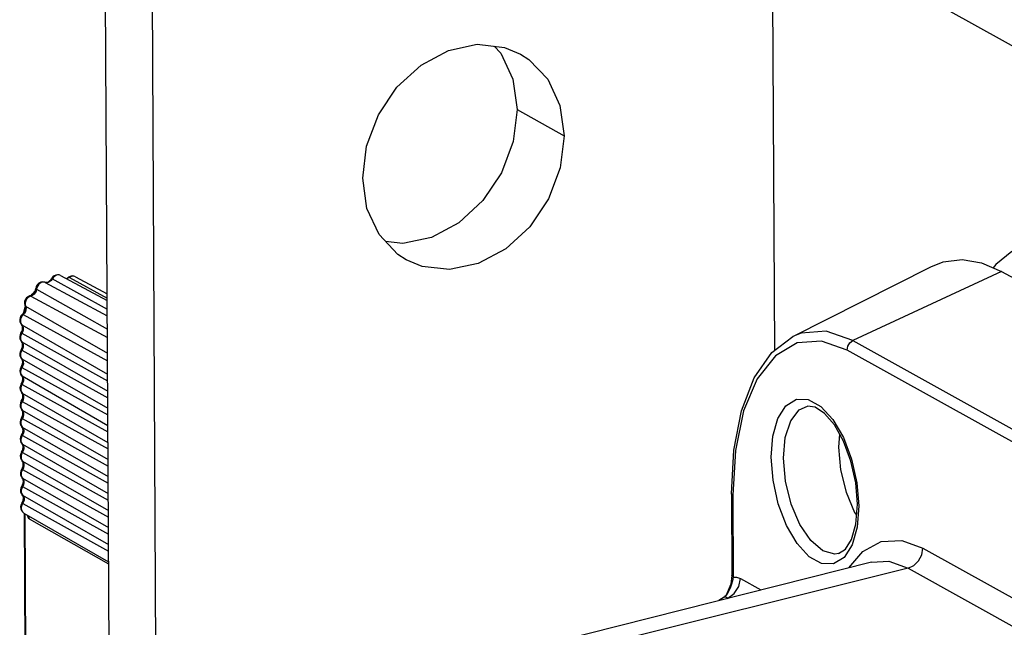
# Model space of a CAD drawing. Header units: millimetres. Extents: x 26456 to 27930, y -18123 to -17119.
# Tile 45 of 96: x 27086 to 27141, y -17639 to -17605. Entities that reach past the tile are written whole.
import ezdxf

# ---------------------------------------------------------------- set-up
doc = ezdxf.new("R2010")
doc.units = ezdxf.units.MM
for name, color, linetype in [('HG1-Y31201-Y31202SOLIDLINE', 7, 'Continuous'), ('LJ-Y31202-13SOLIDLINE', 7, 'Continuous'), ('LJ-Y31202-51-2SOLIDLINE', 7, 'Continuous'), ('Y31201-Y31202-PP-77_2SOLIDLINE', 7, 'Continuous')]:
    doc.layers.add(name, color=color, linetype=linetype)

msp = doc.modelspace()

# ---------------------------------------------------------------- linework, layer by layer
at = {"layer": 'HG1-Y31201-Y31202SOLIDLINE', "color": 7}
for p, q in [((27129.138, -17622.922), (27136.77, -17619.065)), ((27140.676, -17619.322), (27132.466, -17623.141)), ((27140.676, -17619.322), (27169.641, -17635.429)), ((27132.466, -17623.141), (27159.258, -17638.04)), ((27158.382, -17638.264), (27132.137, -17623.669)), ((27131.726, -17628.311), (27131.664, -17629.028)), ((27125.972, -17629.221), (27125.829, -17631.688)), ((27132.681, -17631.001), (27132.783, -17632.273)), ((27125.756, -17631.601), (27125.78, -17636.123)), ((27125.829, -17631.688), (27125.853, -17636.21)), ((27132.082, -17631.52), (27132.557, -17632.635)), ((27132.627, -17633.275), (27132.71, -17632.186)), ((27132.557, -17632.635), (27132.664, -17632.793)), ((27136.329, -17634.605), (27147.708, -17640.933)), ((27133.486, -17635.373), (27103.332, -17642.994)), ((27135.508, -17635.719), (27105.093, -17643.294)), ((27135.508, -17635.719), (27145.842, -17641.465)), ((27125.78, -17636.123), (27125.719, -17636.6)), ((27125.853, -17636.21), (27125.822, -17636.407)), ((27125.853, -17636.21), (27126.041, -17636.209)), ((27126.041, -17636.209), (27126.256, -17636.289)), ((27126.256, -17636.289), (27127.383, -17636.916)), ((27125.719, -17636.6), (27125.469, -17637.211)), ((27125.346, -17637.315), (27125.066, -17637.501)), ((27125.393, -17637.285), (27125.346, -17637.315)), ((27125.346, -17637.315), (27125.346, -17637.315)), ((27125.451, -17637.3), (27125.554, -17637.364)), ((27125.469, -17637.211), (27125.468, -17637.212)), ((27125.517, -17637.387), (27125.554, -17637.364))]:
    msp.add_line(p, q, dxfattribs=at)
for points in [[(27136.77, -17619.065), (27137.453, -17618.801), (27138.489, -17618.675), (27139.57, -17618.85), (27140.676, -17619.322)], [(27132.466, -17623.141), (27130.994, -17622.622), (27129.599, -17622.733), (27129.138, -17622.922)], [(27125.756, -17631.601), (27125.888, -17629.192), (27126.311, -17627.026), (27127.018, -17625.198), (27127.982, -17623.805), (27129.138, -17622.922)], [(27132.137, -17623.669), (27130.731, -17623.172), (27129.384, -17623.275)], [(27132.137, -17623.669), (27132.178, -17623.456), (27132.295, -17623.268), (27132.466, -17623.141)], [(27129.384, -17623.275), (27128.18, -17623.981), (27127.178, -17625.254), (27126.43, -17627.029), (27125.972, -17629.221)], [(27127.952, -17629.587), (27128.041, -17628.42), (27128.32, -17627.438), (27128.764, -17626.741), (27129.34, -17626.385), (27130, -17626.4), (27130.689, -17626.783)], [(27128.631, -17629.643), (27128.73, -17628.492), (27129.031, -17627.571), (27129.503, -17626.971), (27129.949, -17626.766)], [(27132.71, -17632.186), (27132.617, -17631.005), (27132.354, -17629.808), (27131.947, -17628.706), (27131.44, -17627.8), (27130.897, -17627.163), (27130.384, -17626.824), (27129.949, -17626.766)], [(27130.689, -17626.783), (27131.352, -17627.504), (27131.935, -17628.504), (27132.39, -17629.701), (27132.681, -17631.001)], [(27131.664, -17629.028), (27131.774, -17630.278), (27132.082, -17631.52)], [(27132.415, -17634.423), (27131.971, -17635.119), (27131.395, -17635.475), (27130.736, -17635.461), (27130.046, -17635.077), (27129.383, -17634.356), (27128.8, -17633.356), (27128.345, -17632.159), (27128.054, -17630.86), (27127.952, -17629.587)], [(27131.665, -17634.909), (27131.474, -17634.934), (27130.809, -17634.755), (27130.141, -17634.193), (27129.537, -17633.303), (27129.056, -17632.172), (27128.743, -17630.911), (27128.631, -17629.643)], [(27125.829, -17631.688), (27125.759, -17631.617), (27125.756, -17631.601)], [(27132.783, -17632.273), (27132.694, -17633.44), (27132.415, -17634.423)], [(27131.665, -17634.909), (27132.051, -17634.669), (27132.389, -17634.122), (27132.627, -17633.275)], [(27132.246, -17635.687), (27133.012, -17634.788), (27134.028, -17634.242), (27135.155, -17634.182), (27136.329, -17634.605)], [(27135.508, -17635.719), (27135.826, -17635.571), (27136.092, -17635.309), (27136.268, -17634.97), (27136.329, -17634.605)], [(27133.486, -17635.373), (27134.439, -17635.334), (27135.508, -17635.719)], [(27125.554, -17637.364), (27125.915, -17637.116), (27126.167, -17636.73), (27126.256, -17636.289)], [(27125.853, -17636.21), (27125.783, -17636.139), (27125.78, -17636.123)], [(27125.822, -17636.407), (27125.768, -17636.596), (27125.701, -17636.767), (27125.625, -17636.928), (27125.54, -17637.085), (27125.469, -17637.211)], [(27125.346, -17637.315), (27125.358, -17637.309), (27125.451, -17637.3)], [(27125.468, -17637.212), (27125.468, -17637.213), (27125.393, -17637.285)]]:
    msp.add_lwpolyline(points, dxfattribs=at)
at = {"layer": 'LJ-Y31202-13SOLIDLINE', "color": 255}
for p, q in [((27141.232, -17618.225), (27140.351, -17618.937)), ((27140.351, -17618.937), (27140.206, -17619.121))]:
    msp.add_line(p, q, dxfattribs=at)
at = {"layer": 'LJ-Y31202-51-2SOLIDLINE', "color": 7}
for p, q in [((27087.859, -17619.928), (27087.774, -17619.914)), ((27087.859, -17619.928), (27087.846, -17619.923)), ((27087.846, -17619.923), (27087.905, -17619.932)), ((27087.859, -17619.928), (27091.295, -17621.774)), ((27087.945, -17619.942), (27087.859, -17619.928)), ((27088.108, -17619.848), (27088.17, -17619.785)), ((27088.17, -17619.785), (27088.222, -17619.709)), ((27088.282, -17619.628), (27088.222, -17619.709)), ((27088.233, -17619.715), (27088.222, -17619.709)), ((27088.233, -17619.715), (27091.293, -17621.416)), ((27088.718, -17619.548), (27088.667, -17619.527)), ((27088.718, -17619.548), (27091.29, -17620.929)), ((27089.248, -17619.598), (27089.155, -17619.649)), ((27089.211, -17619.658), (27091.29, -17620.794)), ((27089.539, -17619.615), (27089.496, -17619.597)), ((27089.539, -17619.615), (27091.288, -17620.554)), ((27087.292, -17620.449), (27087.33, -17620.358)), ((27087.33, -17620.358), (27087.348, -17620.266)), ((27087.385, -17620.309), (27091.299, -17622.522)), ((27087.078, -17620.686), (27086.989, -17620.721)), ((27087.025, -17620.677), (27087.099, -17620.648)), ((27087.078, -17620.686), (27091.301, -17622.969)), ((27087.099, -17620.648), (27087.171, -17620.599)), ((27086.599, -17621.7), (27086.665, -17621.631)), ((27086.771, -17621.281), (27086.752, -17621.208)), ((27086.763, -17621.153), (27086.786, -17621.245)), ((27086.786, -17621.245), (27091.306, -17623.832)), ((27086.498, -17622.18), (27086.555, -17622.259)), ((27086.654, -17621.71), (27091.308, -17624.261)), ((27086.529, -17622.721), (27086.479, -17622.819)), ((27086.523, -17622.197), (27086.625, -17622.349)), ((27086.625, -17622.645), (27086.524, -17622.838)), ((27086.59, -17622.312), (27086.555, -17622.259)), ((27086.575, -17622.275), (27086.555, -17622.259)), ((27086.575, -17622.275), (27091.312, -17624.999)), ((27086.499, -17623.122), (27086.556, -17623.202)), ((27086.524, -17623.141), (27086.627, -17623.292)), ((27086.592, -17623.255), (27086.556, -17623.202)), ((27086.576, -17623.217), (27086.556, -17623.202)), ((27086.575, -17622.74), (27091.314, -17625.365)), ((27086.576, -17623.217), (27091.317, -17625.944)), ((27086.533, -17623.663), (27086.484, -17623.76)), ((27086.579, -17623.682), (27091.319, -17626.309)), ((27086.504, -17624.063), (27086.561, -17624.143)), ((27086.53, -17624.082), (27086.632, -17624.232)), ((27086.597, -17624.195), (27086.561, -17624.143)), ((27086.581, -17624.158), (27086.561, -17624.143)), ((27086.581, -17624.158), (27091.322, -17626.884)), ((27086.538, -17624.603), (27086.489, -17624.701)), ((27086.584, -17624.623), (27091.324, -17627.249)), ((27086.509, -17625.003), (27086.566, -17625.083)), ((27086.535, -17625.022), (27086.637, -17625.173)), ((27086.602, -17625.136), (27086.566, -17625.083)), ((27086.586, -17625.098), (27086.566, -17625.083)), ((27086.586, -17625.098), (27091.327, -17627.825)), ((27086.543, -17625.544), (27086.494, -17625.641)), ((27086.514, -17625.944), (27086.572, -17626.024)), ((27086.54, -17625.963), (27086.642, -17626.113)), ((27086.589, -17625.563), (27091.329, -17628.19)), ((27086.548, -17626.484), (27086.499, -17626.582)), ((27086.607, -17626.076), (27086.572, -17626.024)), ((27086.591, -17626.039), (27086.572, -17626.024)), ((27086.591, -17626.039), (27091.333, -17628.765)), ((27086.594, -17626.504), (27091.334, -17629.13)), ((27086.519, -17626.884), (27086.577, -17626.964)), ((27086.545, -17626.903), (27086.647, -17627.054)), ((27086.612, -17627.017), (27086.577, -17626.964)), ((27086.596, -17626.979), (27086.577, -17626.964)), ((27086.596, -17626.979), (27091.338, -17629.706)), ((27086.553, -17627.425), (27086.504, -17627.522)), ((27086.599, -17627.444), (27091.34, -17630.071)), ((27086.524, -17627.825), (27086.582, -17627.904)), ((27086.55, -17627.844), (27086.652, -17627.994)), ((27086.617, -17627.957), (27086.582, -17627.904)), ((27086.601, -17627.92), (27086.582, -17627.904)), ((27086.601, -17627.92), (27091.343, -17630.646)), ((27086.558, -17628.365), (27086.509, -17628.463)), ((27086.604, -17628.385), (27091.345, -17631.011)), ((27086.529, -17628.765), (27086.587, -17628.845)), ((27086.555, -17628.784), (27086.657, -17628.935)), ((27086.622, -17628.898), (27086.587, -17628.845)), ((27086.606, -17628.86), (27086.587, -17628.845)), ((27086.606, -17628.86), (27091.348, -17631.587)), ((27086.563, -17629.306), (27086.514, -17629.403)), ((27086.534, -17629.706), (27086.592, -17629.785)), ((27086.56, -17629.725), (27086.662, -17629.875)), ((27086.628, -17629.838), (27086.592, -17629.785)), ((27086.611, -17629.801), (27086.592, -17629.785)), ((27086.609, -17629.325), (27091.35, -17631.951)), ((27086.568, -17630.246), (27086.519, -17630.344)), ((27086.663, -17630.17), (27086.563, -17630.363)), ((27086.611, -17629.801), (27091.353, -17632.527)), ((27086.614, -17630.266), (27091.355, -17632.892)), ((27086.54, -17630.646), (27086.597, -17630.726)), ((27086.565, -17630.665), (27086.667, -17630.816)), ((27086.633, -17630.779), (27086.597, -17630.726)), ((27086.617, -17630.741), (27086.597, -17630.726)), ((27086.617, -17630.741), (27091.358, -17633.468)), ((27086.573, -17631.187), (27086.524, -17631.284)), ((27086.619, -17631.206), (27091.36, -17633.832)), ((27086.545, -17631.587), (27086.602, -17631.666)), ((27086.57, -17631.606), (27086.672, -17631.756)), ((27086.638, -17631.719), (27086.602, -17631.666)), ((27086.622, -17631.682), (27086.602, -17631.666)), ((27086.622, -17631.682), (27091.363, -17634.408)), ((27086.624, -17632.147), (27091.365, -17634.773)), ((27086.683, -17632.666), (27091.368, -17635.363)), ((27086.821, -17652.177), (27086.716, -17632.685)), ((27086.869, -17652.139), (27086.765, -17632.714)), ((27086.893, -17632.797), (27086.889, -17632.785)), ((27086.916, -17632.815), (27086.915, -17632.815)), ((27086.923, -17632.805), (27086.948, -17632.849)), ((27086.975, -17632.983), (27091.369, -17635.475))]:
    msp.add_line(p, q, dxfattribs=at)
for points in [[(27087.846, -17619.923), (27087.74, -17619.904), (27087.628, -17619.919), (27087.523, -17619.97), (27087.436, -17620.051), (27087.376, -17620.153), (27087.348, -17620.266)], [(27087.774, -17619.914), (27087.684, -17619.927), (27087.596, -17619.967), (27087.517, -17620.031), (27087.452, -17620.113), (27087.407, -17620.208)], [(27087.905, -17619.932), (27087.971, -17619.922), (27088.04, -17619.894), (27088.108, -17619.848)], [(27088.327, -17619.647), (27088.203, -17619.818), (27088.125, -17619.885), (27088.036, -17619.928), (27087.945, -17619.942)], [(27088.718, -17619.548), (27088.634, -17619.516), (27088.542, -17619.507), (27088.448, -17619.524), (27088.359, -17619.565), (27088.282, -17619.628)], [(27088.667, -17619.527), (27088.581, -17619.518), (27088.491, -17619.536), (27088.404, -17619.58), (27088.327, -17619.647)], [(27089.023, -17619.711), (27089.084, -17619.692), (27089.155, -17619.649)], [(27089.211, -17619.658), (27089.124, -17619.706), (27089.047, -17619.725)], [(27089.211, -17619.658), (27089.174, -17619.645), (27089.155, -17619.649)], [(27089.496, -17619.597), (27089.402, -17619.585), (27089.304, -17619.606), (27089.211, -17619.658)], [(27089.539, -17619.615), (27089.448, -17619.582), (27089.348, -17619.575), (27089.248, -17619.598)], [(27087.407, -17620.208), (27087.362, -17620.41), (27087.316, -17620.506), (27087.249, -17620.588), (27087.167, -17620.649), (27087.078, -17620.686)], [(27087.089, -17620.652), (27087.14, -17620.575), (27087.317, -17620.388)], [(27087.171, -17620.599), (27087.237, -17620.532), (27087.292, -17620.449)], [(27087.385, -17620.309), (27087.355, -17620.285), (27087.348, -17620.266)], [(27087.025, -17620.677), (27086.923, -17620.719), (27086.833, -17620.792), (27086.768, -17620.887), (27086.732, -17620.994), (27086.727, -17621.104), (27086.752, -17621.208)], [(27086.989, -17620.721), (27086.908, -17620.781), (27086.84, -17620.86), (27086.792, -17620.953), (27086.765, -17621.054), (27086.763, -17621.153)], [(27087.078, -17620.686), (27087.037, -17620.675), (27087.025, -17620.677)], [(27086.786, -17621.245), (27086.808, -17621.337), (27086.805, -17621.438), (27086.776, -17621.539), (27086.724, -17621.632), (27086.58, -17621.791)], [(27086.665, -17621.631), (27086.718, -17621.549), (27086.754, -17621.458), (27086.772, -17621.366), (27086.771, -17621.281)], [(27086.686, -17621.597), (27086.688, -17621.573), (27086.768, -17621.272)], [(27086.786, -17621.245), (27086.755, -17621.215), (27086.752, -17621.208)], [(27086.599, -17621.7), (27086.527, -17621.781), (27086.479, -17621.879), (27086.458, -17621.983), (27086.465, -17622.086), (27086.498, -17622.18)], [(27086.58, -17621.791), (27086.526, -17621.889), (27086.498, -17621.996), (27086.497, -17622.101), (27086.523, -17622.197)], [(27086.654, -17621.71), (27086.618, -17621.696), (27086.599, -17621.7)], [(27086.529, -17622.721), (27086.575, -17622.637), (27086.605, -17622.548), (27086.617, -17622.461), (27086.612, -17622.38), (27086.59, -17622.312)], [(27086.575, -17622.74), (27086.542, -17622.723), (27086.529, -17622.721)], [(27086.625, -17622.349), (27086.651, -17622.441), (27086.651, -17622.542), (27086.625, -17622.645)], [(27086.479, -17622.819), (27086.458, -17622.924), (27086.465, -17623.028), (27086.499, -17623.122)], [(27086.524, -17622.838), (27086.497, -17622.943), (27086.497, -17623.047), (27086.524, -17623.141)], [(27086.533, -17623.663), (27086.579, -17623.579), (27086.608, -17623.49), (27086.62, -17623.403), (27086.614, -17623.323), (27086.592, -17623.255)], [(27086.484, -17623.76), (27086.463, -17623.865), (27086.47, -17623.969), (27086.504, -17624.063)], [(27086.628, -17623.587), (27086.528, -17623.78), (27086.502, -17623.885), (27086.502, -17623.988), (27086.53, -17624.082)], [(27086.579, -17623.682), (27086.546, -17623.666), (27086.533, -17623.663)], [(27086.627, -17623.292), (27086.653, -17623.383), (27086.654, -17623.484), (27086.628, -17623.587)], [(27086.538, -17624.603), (27086.584, -17624.52), (27086.613, -17624.431), (27086.625, -17624.343), (27086.619, -17624.263), (27086.597, -17624.195)], [(27086.632, -17624.232), (27086.658, -17624.324), (27086.659, -17624.425), (27086.633, -17624.527)], [(27086.489, -17624.701), (27086.468, -17624.806), (27086.475, -17624.909), (27086.509, -17625.003)], [(27086.633, -17624.527), (27086.533, -17624.72), (27086.507, -17624.825), (27086.507, -17624.929), (27086.535, -17625.022)], [(27086.584, -17624.623), (27086.551, -17624.606), (27086.538, -17624.603)], [(27086.543, -17625.544), (27086.589, -17625.46), (27086.619, -17625.371), (27086.63, -17625.284), (27086.624, -17625.204), (27086.602, -17625.136)], [(27086.637, -17625.173), (27086.663, -17625.264), (27086.664, -17625.365), (27086.638, -17625.468)], [(27086.494, -17625.641), (27086.473, -17625.746), (27086.48, -17625.85), (27086.514, -17625.944)], [(27086.638, -17625.468), (27086.538, -17625.661), (27086.512, -17625.766), (27086.512, -17625.869), (27086.54, -17625.963)], [(27086.589, -17625.563), (27086.556, -17625.547), (27086.543, -17625.544)], [(27086.643, -17626.408), (27086.543, -17626.601), (27086.517, -17626.706), (27086.518, -17626.81), (27086.545, -17626.903)], [(27086.548, -17626.484), (27086.594, -17626.4), (27086.624, -17626.312), (27086.635, -17626.224), (27086.629, -17626.144), (27086.607, -17626.076)], [(27086.594, -17626.504), (27086.561, -17626.487), (27086.548, -17626.484)], [(27086.642, -17626.113), (27086.668, -17626.205), (27086.669, -17626.306), (27086.643, -17626.408)], [(27086.499, -17626.582), (27086.478, -17626.687), (27086.486, -17626.79), (27086.519, -17626.884)], [(27086.553, -17627.425), (27086.599, -17627.341), (27086.629, -17627.252), (27086.64, -17627.165), (27086.634, -17627.085), (27086.612, -17627.017)], [(27086.647, -17627.054), (27086.673, -17627.145), (27086.674, -17627.246), (27086.648, -17627.349)], [(27086.504, -17627.522), (27086.483, -17627.627), (27086.491, -17627.731), (27086.524, -17627.825)], [(27086.648, -17627.349), (27086.548, -17627.542), (27086.522, -17627.647), (27086.523, -17627.75), (27086.55, -17627.844)], [(27086.599, -17627.444), (27086.566, -17627.428), (27086.553, -17627.425)], [(27086.558, -17628.365), (27086.604, -17628.281), (27086.634, -17628.193), (27086.645, -17628.105), (27086.639, -17628.025), (27086.617, -17627.957)], [(27086.652, -17627.994), (27086.678, -17628.086), (27086.679, -17628.187), (27086.653, -17628.289)], [(27086.509, -17628.463), (27086.488, -17628.568), (27086.496, -17628.671), (27086.529, -17628.765)], [(27086.653, -17628.289), (27086.553, -17628.482), (27086.527, -17628.587), (27086.528, -17628.691), (27086.555, -17628.784)], [(27086.604, -17628.385), (27086.571, -17628.368), (27086.558, -17628.365)], [(27086.658, -17629.23), (27086.558, -17629.423), (27086.532, -17629.528), (27086.533, -17629.631), (27086.56, -17629.725)], [(27086.563, -17629.306), (27086.609, -17629.222), (27086.639, -17629.133), (27086.65, -17629.046), (27086.644, -17628.966), (27086.622, -17628.898)], [(27086.657, -17628.935), (27086.683, -17629.026), (27086.684, -17629.127), (27086.658, -17629.23)], [(27086.514, -17629.403), (27086.493, -17629.508), (27086.501, -17629.612), (27086.534, -17629.706)], [(27086.609, -17629.325), (27086.576, -17629.309), (27086.563, -17629.306)], [(27086.568, -17630.246), (27086.614, -17630.162), (27086.644, -17630.074), (27086.655, -17629.986), (27086.649, -17629.906), (27086.628, -17629.838)], [(27086.614, -17630.266), (27086.581, -17630.249), (27086.568, -17630.246)], [(27086.662, -17629.875), (27086.688, -17629.967), (27086.689, -17630.068), (27086.663, -17630.17)], [(27086.519, -17630.344), (27086.498, -17630.449), (27086.506, -17630.552), (27086.54, -17630.646)], [(27086.563, -17630.363), (27086.537, -17630.468), (27086.538, -17630.572), (27086.565, -17630.665)], [(27086.573, -17631.187), (27086.619, -17631.103), (27086.649, -17631.014), (27086.66, -17630.927), (27086.654, -17630.847), (27086.633, -17630.779)], [(27086.667, -17630.816), (27086.693, -17630.907), (27086.694, -17631.008), (27086.668, -17631.111)], [(27086.524, -17631.284), (27086.503, -17631.389), (27086.511, -17631.493), (27086.545, -17631.587)], [(27086.668, -17631.111), (27086.568, -17631.304), (27086.542, -17631.409), (27086.543, -17631.512), (27086.57, -17631.606)], [(27086.619, -17631.206), (27086.586, -17631.189), (27086.573, -17631.187)], [(27086.578, -17632.127), (27086.624, -17632.043), (27086.654, -17631.955), (27086.665, -17631.867), (27086.659, -17631.787), (27086.638, -17631.719)], [(27086.672, -17631.756), (27086.699, -17631.848), (27086.699, -17631.949), (27086.674, -17632.051)], [(27086.578, -17632.127), (27086.529, -17632.225), (27086.508, -17632.33), (27086.516, -17632.433), (27086.549, -17632.527), (27086.606, -17632.606), (27086.683, -17632.666)], [(27086.674, -17632.051), (27086.575, -17632.241), (27086.548, -17632.342), (27086.546, -17632.442), (27086.57, -17632.534), (27086.616, -17632.61), (27086.683, -17632.666)], [(27086.624, -17632.147), (27086.591, -17632.13), (27086.578, -17632.127)], [(27086.975, -17632.983), (27086.932, -17632.887), (27086.893, -17632.797)], [(27086.915, -17632.815), (27086.912, -17632.807), (27086.903, -17632.793)], [(27086.975, -17632.983), (27086.938, -17632.871), (27086.916, -17632.815)], [(27086.948, -17632.849), (27086.968, -17632.913), (27086.975, -17632.983)]]:
    msp.add_lwpolyline(points, dxfattribs=at)
at = {"layer": 'Y31201-Y31202-PP-77_2SOLIDLINE', "color": 255}
for p, q in [((27091.589, -17676.572), (27091.032, -17572.842)), ((27099.725, -17583.768), (27226.68, -17654.367)), ((27112.662, -17606.89), (27113.024, -17607.271))]:
    msp.add_line(p, q, dxfattribs=at)
at = {"layer": 'Y31201-Y31202-PP-77_2SOLIDLINE', "color": 7}
for p, q in [((27094.153, -17672.939), (27093.623, -17574.282)), ((27128.007, -17599.495), (27128.137, -17623.686)), ((27113.924, -17610.39), (27116.515, -17611.83))]:
    msp.add_line(p, q, dxfattribs=at)
for points in [[(27105.396, -17614.172), (27105.612, -17612.403), (27106.261, -17610.681), (27107.29, -17609.148), (27108.616, -17607.927), (27110.132, -17607.117), (27111.714, -17606.784), (27113.235, -17606.954), (27114.115, -17607.322)], [(27114.115, -17607.322), (27114.571, -17607.615), (27115.614, -17608.711), (27116.28, -17610.156), (27116.515, -17611.83)], [(27116.515, -17611.83), (27116.299, -17613.6), (27115.65, -17615.321), (27114.621, -17616.855), (27113.295, -17618.076), (27111.779, -17618.886), (27110.197, -17619.219), (27108.676, -17619.049), (27107.796, -17618.681)], [(27107.796, -17618.681), (27107.34, -17618.388), (27106.297, -17617.291), (27105.631, -17615.847), (27105.396, -17614.172)]]:
    msp.add_lwpolyline(points, dxfattribs=at)
at = {"layer": 'Y31201-Y31202-PP-77_2SOLIDLINE', "color": 255}
for points in [[(27113.024, -17607.271), (27113.689, -17608.715), (27113.924, -17610.39)], [(27113.924, -17610.39), (27113.708, -17612.159), (27113.059, -17613.881), (27112.03, -17615.414), (27110.704, -17616.635), (27109.188, -17617.445), (27107.606, -17617.778), (27106.659, -17617.672)]]:
    msp.add_lwpolyline(points, dxfattribs=at)

doc.saveas('drawing.dxf')
